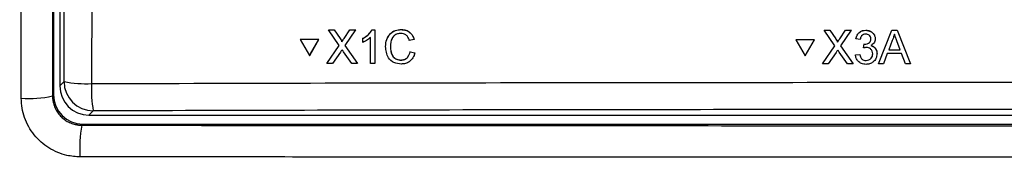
# Model space of a CAD drawing. Header units: millimetres. Extents: x 5 to 418, y 2 to 292.
# Tile 5 of 48: x 74.29 to 96.75, y 154.03 to 157.16. Entities that reach past the tile are written whole.
import ezdxf

# ---------------------------------------------------------------- set-up
doc = ezdxf.new("R2010")
doc.units = ezdxf.units.MM

msp = doc.modelspace()

# ---------------------------------------------------------------- linework, layer by layer
at = {"color": 7, "linetype": 'Continuous', "lineweight": 25}
for p, q in [((75.0638, 224.7321), (75.0638, 155.4503)), ((75.2046, 200.8665), (75.2046, 155.6539)), ((81.3333, 156.9275), (81.3346, 156.9297)), ((81.578, 156.574), (81.3333, 156.9275)), ((81.3333, 156.9275), (81.4635, 156.9274)), ((81.3346, 156.9297), (81.3407, 156.9297)), ((81.4635, 156.9274), (81.4648, 156.9296)), ((81.4635, 156.9274), (81.5976, 156.7337)), ((81.6873, 156.7335), (81.8201, 156.9273)), ((81.9521, 156.9272), (81.709, 156.5727)), ((81.8201, 156.9273), (81.8214, 156.9294)), ((81.8201, 156.9273), (81.9521, 156.9272)), ((81.9521, 156.9272), (81.9533, 156.9293)), ((82.1149, 156.7359), (82.1161, 156.738)), ((82.2929, 156.1621), (82.2916, 156.7582)), ((82.3262, 156.927), (82.3275, 156.9292)), ((82.3262, 156.927), (82.3894, 156.927)), ((82.3894, 156.927), (82.3907, 156.9291)), ((82.3894, 156.927), (82.3911, 156.1621)), ((82.9879, 156.9366), (82.9892, 156.9388)), ((92.6373, 156.9198), (92.6374, 156.922)), ((92.8814, 156.5664), (92.6373, 156.9198)), ((92.6373, 156.9198), (92.7675, 156.9198)), ((92.7675, 156.9198), (92.7677, 156.922)), ((92.7675, 156.9198), (92.9013, 156.7261)), ((92.9912, 156.7259), (93.1244, 156.9198)), ((93.2565, 156.9198), (93.0126, 156.5652)), ((93.1244, 156.9198), (93.1246, 156.9219)), ((93.1244, 156.9198), (93.2565, 156.9198)), ((93.2565, 156.9198), (93.2567, 156.9219)), ((93.5842, 156.9198), (93.5844, 156.9219)), ((93.8746, 156.1548), (94.1787, 156.9198)), ((94.1787, 156.9198), (94.1789, 156.9219)), ((94.1787, 156.9198), (94.3007, 156.9198)), ((94.3007, 156.9198), (94.3008, 156.922)), ((94.3007, 156.9198), (94.6053, 156.1548)), ((80.6904, 156.7115), (80.6917, 156.7137)), ((81.1134, 156.7114), (80.6904, 156.7115)), ((80.6904, 156.7115), (80.9027, 156.3456)), ((81.1148, 156.7136), (80.6917, 156.7137)), ((80.9027, 156.3456), (81.1134, 156.7114)), ((80.904, 156.3478), (81.1148, 156.7136)), ((81.1134, 156.7114), (81.1148, 156.7136)), ((81.2957, 156.1625), (81.578, 156.574)), ((81.5976, 156.7337), (81.5988, 156.7358)), ((81.6375, 156.6607), (81.6387, 156.6629)), ((81.6873, 156.7335), (81.6886, 156.7356)), ((81.709, 156.5727), (81.9931, 156.1622)), ((82.1151, 156.6455), (82.1149, 156.7359)), ((82.7439, 156.5505), (82.7451, 156.5527)), ((83.2837, 156.7141), (83.1757, 156.691)), ((83.2837, 156.7141), (83.285, 156.7163)), ((91.9934, 156.7036), (91.9936, 156.7058)), ((91.9934, 156.7036), (92.2052, 156.3377)), ((92.4168, 156.7036), (91.9934, 156.7036)), ((92.417, 156.7058), (91.9936, 156.7058)), ((92.2052, 156.3377), (92.4168, 156.7036)), ((92.4168, 156.7036), (92.417, 156.7058)), ((92.5982, 156.1548), (92.8814, 156.5664)), ((92.9013, 156.7261), (92.9015, 156.7283)), ((92.9411, 156.6532), (92.9413, 156.6553)), ((92.9912, 156.7259), (92.9913, 156.7281)), ((93.0126, 156.5652), (93.2961, 156.1548)), ((93.3601, 156.7236), (93.3602, 156.7258)), ((93.4584, 156.7138), (93.3601, 156.7236)), ((93.5361, 156.5177), (93.5462, 156.606)), ((93.5361, 156.5177), (93.5363, 156.5198)), ((93.5462, 156.606), (93.5464, 156.6081)), ((93.5604, 156.6049), (93.5605, 156.607)), ((93.8016, 156.7107), (93.8018, 156.7131)), ((93.8024, 156.7253), (93.8025, 156.7274)), ((94.1874, 156.6902), (94.109, 156.4785)), ((94.3707, 156.4785), (94.2961, 156.6795)), ((80.9027, 156.3456), (80.904, 156.3478)), ((81.6082, 156.4256), (81.4276, 156.1624)), ((81.8628, 156.1623), (81.6757, 156.4327)), ((83.1959, 156.4317), (83.1972, 156.4339)), ((83.1959, 156.4317), (83.304, 156.4066)), ((83.3053, 156.4088), (83.2833, 156.3546)), ((83.304, 156.4066), (83.3053, 156.4088)), ((92.9114, 156.4181), (92.7301, 156.1548)), ((93.1657, 156.1548), (92.979, 156.4251)), ((93.3504, 156.3608), (93.4486, 156.3706)), ((93.3504, 156.3608), (93.3505, 156.3629)), ((93.4486, 156.3706), (93.4488, 156.3727)), ((93.8409, 156.3625), (93.8411, 156.3649)), ((93.8418, 156.385), (93.842, 156.3871)), ((94.0765, 156.3902), (93.9893, 156.1548)), ((94.4033, 156.3902), (94.0765, 156.3902)), ((94.109, 156.4785), (94.3707, 156.4785)), ((94.4906, 156.1548), (94.4033, 156.3902)), ((81.2957, 156.1625), (81.297, 156.1647)), ((81.4276, 156.1624), (81.2957, 156.1625)), ((81.9931, 156.1622), (81.8628, 156.1623)), ((81.9931, 156.1622), (81.9943, 156.1643)), ((82.3911, 156.1621), (82.2929, 156.1621)), ((82.3911, 156.1621), (82.3924, 156.1642)), ((82.9815, 156.2403), (82.9828, 156.2424)), ((92.5982, 156.1548), (92.5984, 156.157)), ((92.7301, 156.1548), (92.5982, 156.1548)), ((93.2961, 156.1548), (93.1657, 156.1548)), ((93.2961, 156.1548), (93.2962, 156.1569)), ((93.5924, 156.2333), (93.5926, 156.2354)), ((93.8746, 156.1548), (93.8747, 156.1569)), ((93.9893, 156.1548), (93.8746, 156.1548)), ((94.6053, 156.1548), (94.4906, 156.1548)), ((94.6053, 156.1548), (94.6055, 156.157)), ((75.2046, 155.6539), (75.3017, 155.751)), ((75.0384, 155.4248), (75.0638, 155.4503)), ((75.9675, 155.0853), (75.8704, 154.9881)), ((75.8704, 154.9881), (114.5389, 154.9881)), ((75.7304, 154.7837), (75.7053, 154.7586)), ((75.7304, 154.7837), (114.6789, 154.7837))]:
    msp.add_line(p, q, dxfattribs=at)
for centre, radius, start, end in [((75.7999, 158.3174), 2.6143, 259.01521, 272.81826), ((75.9696, 155.7531), 0.6679, 180.1836, 269.8164), ((78.8725, 155.5797), 2.9468, 177.53897, 189.65999), ((74.5052, 157.8592), 2.4921, 265.90558, 282.3543), ((78.748, 154.2213), 3.0898, 169.98604, 183.37209)]:
    msp.add_arc(centre, radius, start, end, dxfattribs=at)
for centre, major_axis, ratio, start_param, end_param in [((75.8722, 155.6557), (-0.4727, -0.4727), 0.9972647, 5.4991567, 7.0672139), ((75.7306, 155.4505), (-0.4715, -0.4715), 0.9996955, 5.4979394, 7.0684312)]:
    msp.add_ellipse(centre, major_axis=major_axis, ratio=ratio, start_param=start_param, end_param=end_param, dxfattribs=at)
for points, knots in [([(75.0013, 196.9439), (75.003, 193.4819), (75.0065, 186.5574), (75.0148, 176.1748), (75.0251, 165.7952), (75.0339, 158.8818), (75.0384, 155.4248)], [0, 0, 0, 0, 0.2498941, 0.4998305, 0.749894, 1, 1, 1, 1]), ([(75.3017, 155.751), (75.3134, 159.1821), (75.3366, 166.0446), (75.3646, 176.3475), (75.388, 186.6562), (75.3989, 193.5327), (75.4044, 196.9711)], [0, 0, 0, 0, 0.2499373, 0.4998997, 0.7499373, 1, 1, 1, 1]), ([(76.0314, 196.9529), (76.0308, 196.5086), (76.0275, 194.2873), (76.012, 184.9582), (75.9818, 171.6484), (75.9432, 160.1288), (75.9284, 155.7063)], [0, 0, 0, 0, 0.0322876, 0.1614382, 0.6780666, 1, 1, 1, 1]), ([(74.3273, 155.3735), (74.3267, 155.8166), (74.3237, 158.0323), (74.3165, 163.7955), (74.3069, 172.6684), (74.2969, 184.2912), (74.2926, 192.3684), (74.2903, 196.8912)], [0, 0, 0, 0, 0.0320694, 0.1603478, 0.4169318, 0.6735157, 1, 1, 1, 1]), ([(82.1149, 156.7359), (82.1626, 156.7628), (82.2478, 156.8109), (82.3023, 156.8916), (82.3262, 156.927)], [0, 0, 0, 0, 0.5604274, 1, 1, 1, 1]), ([(82.2916, 156.7582), (82.2613, 156.733), (82.2072, 156.6879), (82.1432, 156.6584), (82.1151, 156.6455)], [0, 0, 0, 0, 0.5596859, 1, 1, 1, 1]), ([(82.1162, 156.7381), (82.1639, 156.7651), (82.2491, 156.8132), (82.3036, 156.8938), (82.3275, 156.9293)], [0, 0, 0, 0, 0.5604274, 1, 1, 1, 1]), ([(82.6358, 156.5501), (82.6398, 156.6053), (82.6478, 156.7154), (82.7329, 156.8506), (82.8581, 156.9246), (82.9446, 156.9326), (82.9879, 156.9366)], [0, 0, 0, 0, 0.28049248, 0.55956971, 0.77961533, 1, 1, 1, 1]), ([(82.6696, 156.7256), (82.6925, 156.7713), (82.735, 156.8562), (82.8601, 156.9266), (82.9462, 156.9347), (82.9892, 156.9388)], [0, 0, 0, 0, 0.3681692, 0.6838414, 1, 1, 1, 1]), ([(82.9829, 156.8483), (82.9558, 156.8465), (82.9018, 156.8428), (82.8295, 156.8018), (82.7554, 156.7077), (82.7486, 156.6153), (82.7439, 156.5505)], [0, 0, 0, 0, 0.1872234, 0.3739058, 0.5607363, 1, 1, 1, 1]), ([(82.8271, 156.7909), (82.8115, 156.7737), (82.7531, 156.709), (82.7485, 156.6188), (82.7452, 156.5527)], [0, 0, 0, 0, 0.2666781, 1, 1, 1, 1]), ([(83.1757, 156.691), (83.1672, 156.7148), (83.1502, 156.7623), (83.1026, 156.8168), (83.0424, 156.8448), (83.0028, 156.8471), (82.9829, 156.8483)], [0, 0, 0, 0, 0.2805533, 0.55973893, 0.77965382, 1, 1, 1, 1]), ([(82.9879, 156.9366), (83.0255, 156.9338), (83.1005, 156.9283), (83.1925, 156.8728), (83.2542, 156.7974), (83.2739, 156.7419), (83.2837, 156.7141)], [0, 0, 0, 0, 0.2800806, 0.5594487, 0.7795488, 1, 1, 1, 1]), ([(82.9892, 156.9388), (83.0268, 156.936), (83.1018, 156.9305), (83.1939, 156.875), (83.2555, 156.7996), (83.2752, 156.7441), (83.285, 156.7163)], [0, 0, 0, 0, 0.2800806, 0.5594487, 0.7795488, 1, 1, 1, 1]), ([(93.3601, 156.7236), (93.3676, 156.7534), (93.3827, 156.8128), (93.4405, 156.879), (93.5121, 156.9148), (93.5602, 156.9181), (93.5842, 156.9198)], [0, 0, 0, 0, 0.2802532, 0.5595228, 0.7795924, 1, 1, 1, 1]), ([(93.3602, 156.7259), (93.3678, 156.7556), (93.3828, 156.815), (93.4406, 156.8813), (93.5122, 156.9171), (93.5603, 156.9204), (93.5844, 156.922)], [0, 0, 0, 0, 0.2802532, 0.5595228, 0.7795924, 1, 1, 1, 1]), ([(93.5873, 156.8315), (93.5692, 156.8299), (93.5331, 156.8266), (93.4907, 156.7958), (93.4673, 156.7553), (93.4613, 156.7277), (93.4584, 156.7138)], [0, 0, 0, 0, 0.2800014, 0.5591308, 0.7793201, 1, 1, 1, 1]), ([(93.5842, 156.9198), (93.6147, 156.9167), (93.6754, 156.9106), (93.7493, 156.8635), (93.794, 156.7968), (93.7996, 156.7492), (93.8024, 156.7253)], [0, 0, 0, 0, 0.2801842, 0.5598553, 0.7799999, 1, 1, 1, 1]), ([(93.5844, 156.922), (93.6148, 156.9189), (93.6756, 156.9128), (93.7495, 156.8657), (93.7941, 156.799), (93.7997, 156.7514), (93.8025, 156.7275)], [0, 0, 0, 0, 0.2801842, 0.5598553, 0.7799999, 1, 1, 1, 1]), ([(93.7041, 156.7221), (93.7022, 156.7389), (93.6983, 156.7725), (93.6659, 156.8091), (93.6269, 156.8288), (93.6005, 156.8306), (93.5873, 156.8315)], [0, 0, 0, 0, 0.27946, 0.5589523, 0.7792553, 1, 1, 1, 1]), ([(94.2397, 156.8315), (94.2324, 156.8042), (94.2194, 156.7555), (94.1972, 156.7102), (94.1874, 156.6902)], [0, 0, 0, 0, 0.5599146, 1, 1, 1, 1]), ([(94.2961, 156.6795), (94.2856, 156.7079), (94.2667, 156.7585), (94.248, 156.8092), (94.2397, 156.8315)], [0, 0, 0, 0, 0.5600021, 1, 1, 1, 1]), ([(81.5976, 156.7337), (81.6062, 156.7206), (81.6182, 156.7025), (81.633, 156.6786), (81.636, 156.6666), (81.6375, 156.6607)], [0, 0, 0, 0, 0.5612769, 0.7817626, 1, 1, 1, 1]), ([(81.5989, 156.7359), (81.6075, 156.7228), (81.6195, 156.7047), (81.6343, 156.6808), (81.6373, 156.6689), (81.6388, 156.6629)], [0, 0, 0, 0, 0.5612769, 0.7817626, 1, 1, 1, 1]), ([(81.6375, 156.6607), (81.6468, 156.6743), (81.6634, 156.6985), (81.68, 156.7228), (81.6873, 156.7335)], [0, 0, 0, 0, 0.5599999, 1, 1, 1, 1]), ([(81.6388, 156.6629), (81.6481, 156.6765), (81.6647, 156.7008), (81.6813, 156.725), (81.6886, 156.7357)], [0, 0, 0, 0, 0.5599999, 1, 1, 1, 1]), ([(82.9918, 156.152), (82.9344, 156.1562), (82.8199, 156.1647), (82.6987, 156.2809), (82.6455, 156.4172), (82.6391, 156.5058), (82.6358, 156.5501)], [0, 0, 0, 0, 0.2799551, 0.5580876, 0.7789116, 1, 1, 1, 1]), ([(82.7439, 156.5505), (82.7461, 156.5094), (82.7505, 156.4275), (82.7954, 156.3176), (82.8844, 156.2516), (82.9491, 156.244), (82.9815, 156.2403)], [0, 0, 0, 0, 0.281245, 0.5607156, 0.780138, 1, 1, 1, 1]), ([(82.7452, 156.5527), (82.7474, 156.5117), (82.7518, 156.4297), (82.7967, 156.3198), (82.8857, 156.2538), (82.9504, 156.2463), (82.9828, 156.2425)], [0, 0, 0, 0, 0.281245, 0.5607156, 0.780138, 1, 1, 1, 1]), ([(92.9013, 156.7261), (92.9099, 156.7131), (92.9219, 156.6949), (92.9367, 156.671), (92.9397, 156.6591), (92.9411, 156.6532)], [0, 0, 0, 0, 0.5612769, 0.7817626, 1, 1, 1, 1]), ([(92.9015, 156.7283), (92.9101, 156.7153), (92.9221, 156.6972), (92.9369, 156.6733), (92.9398, 156.6613), (92.9413, 156.6554)], [0, 0, 0, 0, 0.5612769, 0.7817626, 1, 1, 1, 1]), ([(92.9411, 156.6532), (92.9505, 156.6667), (92.9671, 156.691), (92.9838, 156.7153), (92.9912, 156.7259)], [0, 0, 0, 0, 0.5599999, 1, 1, 1, 1]), ([(92.9413, 156.6554), (92.9506, 156.669), (92.9673, 156.6932), (92.984, 156.7175), (92.9913, 156.7282)], [0, 0, 0, 0, 0.5599999, 1, 1, 1, 1]), ([(93.5997, 156.5281), (93.5877, 156.5272), (93.5662, 156.5256), (93.5453, 156.5201), (93.5361, 156.5177)], [0, 0, 0, 0, 0.5597721, 1, 1, 1, 1]), ([(93.5462, 156.606), (93.5489, 156.6057), (93.5536, 156.6052), (93.5583, 156.605), (93.5604, 156.6049)], [0, 0, 0, 0, 0.5600031, 1, 1, 1, 1]), ([(93.5604, 156.6049), (93.5798, 156.6066), (93.6187, 156.6101), (93.6687, 156.6345), (93.7006, 156.6759), (93.7029, 156.7067), (93.7041, 156.7221)], [0, 0, 0, 0, 0.2806803, 0.5609514, 0.7800568, 1, 1, 1, 1]), ([(93.7435, 156.3857), (93.7413, 156.407), (93.7369, 156.4495), (93.6983, 156.4973), (93.6498, 156.5243), (93.6164, 156.5269), (93.5997, 156.5281)], [0, 0, 0, 0, 0.2797467, 0.5591709, 0.7794436, 1, 1, 1, 1]), ([(93.8024, 156.7253), (93.8006, 156.7071), (93.7972, 156.6707), (93.7639, 156.6121), (93.7229, 156.5882), (93.6978, 156.5736)], [0, 0, 0, 0, 0.2804963, 0.5610033, 1, 1, 1, 1]), ([(93.6978, 156.5736), (93.721, 156.566), (93.7672, 156.5509), (93.8144, 156.4998), (93.8386, 156.4419), (93.8407, 156.404), (93.8418, 156.385)], [0, 0, 0, 0, 0.2798072, 0.5591854, 0.7794082, 1, 1, 1, 1]), ([(93.698, 156.5758), (93.7211, 156.5683), (93.7673, 156.5531), (93.8146, 156.502), (93.8388, 156.4441), (93.8409, 156.4062), (93.842, 156.3872)], [0, 0, 0, 0, 0.27980724, 0.55918542, 0.77940815, 1, 1, 1, 1]), ([(81.6442, 156.4782), (81.6374, 156.4684), (81.6253, 156.451), (81.6134, 156.4334), (81.6082, 156.4256)], [0, 0, 0, 0, 0.5600016, 1, 1, 1, 1]), ([(81.6757, 156.4327), (81.6698, 156.4411), (81.6592, 156.4563), (81.6488, 156.4715), (81.6442, 156.4782)], [0, 0, 0, 0, 0.5599998, 1, 1, 1, 1]), ([(82.9815, 156.2403), (83.0109, 156.2431), (83.0697, 156.2488), (83.1592, 156.3136), (83.182, 156.387), (83.1959, 156.4317)], [0, 0, 0, 0, 0.2807112, 0.5609046, 1, 1, 1, 1]), ([(82.9828, 156.2425), (83.0118, 156.2456), (83.0698, 156.2518), (83.1369, 156.2932), (83.1521, 156.3336), (83.1569, 156.3464)], [0, 0, 0, 0, 0.4062569, 0.8117642, 1, 1, 1, 1]), ([(83.304, 156.4066), (83.2914, 156.3674), (83.2662, 156.2892), (83.1855, 156.2038), (83.0886, 156.1583), (83.0241, 156.1541), (82.9918, 156.152)], [0, 0, 0, 0, 0.2802563, 0.5595462, 0.7795894, 1, 1, 1, 1]), ([(92.9475, 156.4706), (92.9407, 156.4609), (92.9286, 156.4434), (92.9167, 156.4258), (92.9114, 156.4181)], [0, 0, 0, 0, 0.56000161, 1, 1, 1, 1]), ([(92.979, 156.4251), (92.9731, 156.4336), (92.9625, 156.4487), (92.9521, 156.464), (92.9475, 156.4706)], [0, 0, 0, 0, 0.5599998, 1, 1, 1, 1]), ([(93.5889, 156.145), (93.5555, 156.148), (93.4887, 156.1541), (93.4112, 156.2108), (93.3635, 156.2833), (93.3547, 156.3349), (93.3504, 156.3608)], [0, 0, 0, 0, 0.2799105, 0.5592491, 0.7794763, 1, 1, 1, 1]), ([(93.4486, 156.3706), (93.4537, 156.3508), (93.4638, 156.3112), (93.4959, 156.2619), (93.5441, 156.2365), (93.5763, 156.2343), (93.5924, 156.2333)], [0, 0, 0, 0, 0.2808811, 0.5600727, 0.7796532, 1, 1, 1, 1]), ([(93.8418, 156.385), (93.8373, 156.3485), (93.8284, 156.2756), (93.7587, 156.1962), (93.675, 156.1512), (93.6176, 156.1471), (93.5889, 156.145)], [0, 0, 0, 0, 0.2794007, 0.5590642, 0.7793783, 1, 1, 1, 1]), ([(93.5924, 156.2333), (93.6151, 156.2354), (93.6605, 156.2396), (93.711, 156.2812), (93.7395, 156.3326), (93.7422, 156.368), (93.7435, 156.3857)], [0, 0, 0, 0, 0.27988313, 0.55899319, 0.77931899, 1, 1, 1, 1]), ([(93.5926, 156.2355), (93.6153, 156.2376), (93.6606, 156.2418), (93.7112, 156.2834), (93.7397, 156.3348), (93.7423, 156.3702), (93.7437, 156.388)], [0, 0, 0, 0, 0.2798831, 0.5589932, 0.779319, 1, 1, 1, 1]), ([(75.9284, 155.7063), (76.3721, 155.7076), (78.5907, 155.7143), (82.5867, 155.724), (87.9184, 155.7325), (93.254, 155.7365), (98.5925, 155.7359), (103.9114, 155.7307), (109.2087, 155.7213), (112.7233, 155.7113), (114.4808, 155.7063)], [0, 0, 0, 0, 0.0345653, 0.1728308, 0.3110963, 0.4493987, 0.587812, 0.7262622, 0.8631132, 1, 1, 1, 1]), ([(75.0384, 155.4248), (75.0402, 155.388), (75.044, 155.3134), (75.0732, 155.2049), (75.1193, 155.1015), (75.1818, 155.0082), (75.2597, 154.9259), (75.3494, 154.8585), (75.4498, 154.8065), (75.5448, 154.7763), (75.631, 154.7611), (75.6804, 154.7594), (75.7053, 154.7586)], [0, 0, 0, 0, 0.1060769, 0.2152251, 0.321018, 0.4299235, 0.5353868, 0.6439665, 0.7493694, 0.8578703, 0.9284884, 1, 1, 1, 1]), ([(75.6635, 154.0395), (75.6143, 154.0412), (75.5151, 154.0445), (75.3443, 154.0744), (75.1532, 154.1344), (74.9535, 154.237), (74.7719, 154.3727), (74.6169, 154.5355), (74.4901, 154.7237), (74.3981, 154.9285), (74.3387, 155.1479), (74.3311, 155.2976), (74.3273, 155.3735)], [0, 0, 0, 0, 0.0706216, 0.1421271, 0.2477038, 0.3563312, 0.4619865, 0.5707119, 0.6765109, 0.7853948, 0.8911615, 1, 1, 1, 1]), ([(114.4418, 155.0853), (112.8436, 155.0898), (108.047, 155.1035), (100.037, 155.1155), (92.0193, 155.1155), (83.9925, 155.1066), (79.1782, 155.0938), (75.9675, 155.0853)], [0, 0, 0, 0, 0.1247302, 0.3743604, 0.6243582, 0.7494833, 1, 1, 1, 1]), ([(75.7053, 154.7586), (78.9448, 154.7555), (85.4269, 154.7494), (95.1758, 154.7471), (104.9407, 154.7494), (111.4485, 154.7555), (114.704, 154.7586)], [0, 0, 0, 0, 0.2493852, 0.499015, 0.7493837, 1, 1, 1, 1]), ([(114.7457, 154.0395), (114.3021, 154.0391), (112.084, 154.0367), (108.0885, 154.0332), (102.7571, 154.0302), (97.4214, 154.0287), (92.0824, 154.0288), (86.6746, 154.0306), (81.2001, 154.034), (77.5093, 154.0377), (75.6635, 154.0395)], [0, 0, 0, 0, 0.0340943, 0.170476, 0.3068577, 0.4432794, 0.5798212, 0.7164031, 0.8581791, 1, 1, 1, 1])]:
    msp.add_open_spline(points, degree=3, knots=knots, dxfattribs=at)

doc.saveas('drawing.dxf')
